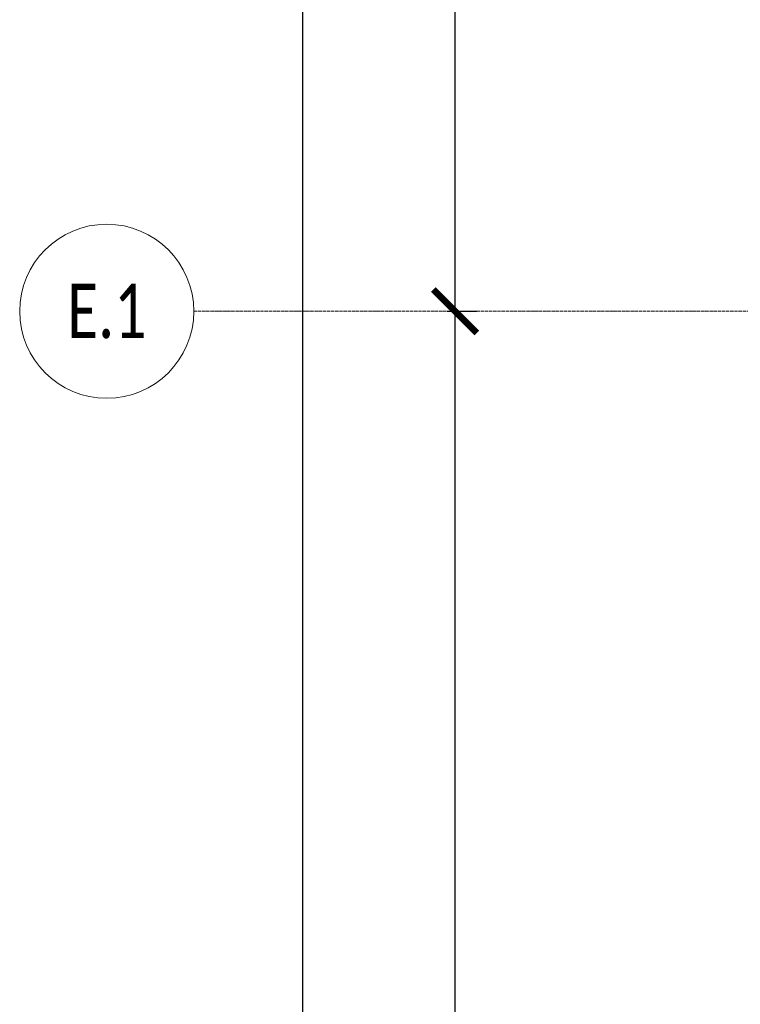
# Model space of a CAD drawing. Header units: millimetres. Extents: x -84210938 to 7466299, y -86687 to 22081.
# Tile 10 of 256: x 31815 to 35126, y -43684 to -39159. Entities that reach past the tile are written whole.
import ezdxf

# ---------------------------------------------------------------- set-up
doc = ezdxf.new("R2010")
doc.units = ezdxf.units.MM
doc.linetypes.add('-D1d1-15x02', pattern=[19, 15, -2, 0, -2])
doc.layers.get('Defpoints').update_dxf_attribs({"color": 31})
doc.layers.add('Оси', color=7, linetype='Continuous', lineweight=5)
doc.styles.add('Calibri Light', font='Calibri light.ttf', dxfattribs={"width": 0.75, "height": 250})
doc.styles.add('fl_iso paper', font='isocpeur.ttf', dxfattribs={"width": 0.8, "oblique": 10})
doc.dimstyles.new('In tre 1_100', dxfattribs={"dimscale": 100, "dimtxt": 2.5, "dimasz": 2, "dimexe": 1, "dimexo": 0.7, "dimgap": 0.6, "dimtad": 1, "dimdec": 0, "dimrnd": 5, "dimzin": 0, "dimdsep": 46, "dimtxsty": 'fl_iso paper', "dimblk": 'ARCHTICK', "dimcen": 0, "dimdle": 1, "dimadec": 0, "dimazin": 0, "dimtfac": 1, "dimtdec": 0, "dimtofl": 0, "dimtmove": 1, "dimatfit": 3, "dimldrblk": 'DOT', "dimfxl": 40, "dimtfillclr": 256, "dimtolj": 1, "dimtzin": 0, "dimarcsym": 1})

# ---------------------------------------------------------------- blocks, each defined once
blk = doc.blocks.new('_ArchTick')
at = {"color": 0, "linetype": 'ByBlock', "lineweight": 9, "const_width": 0.15}
blk.add_lwpolyline([(-0.5, -0.5), (0.5, 0.5)], dxfattribs=at)
blk = doc.blocks.new('*D675')
at = {"layer": 'Defpoints', "color": 0, "transparency": 16777216}
for p in [(33009.2, -19899.4), (33115.2, -19899.4), (33009.2, -48899.4)]:
    blk.add_point(p, dxfattribs=at)
at = {"layer": 'Оси', "color": 0, "lineweight": -2, "transparency": 16777216}
for p, q in [((33115.2, -48999.4), (33115.2, -19799.4)), ((33079.2, -19899.4), (33215.2, -19899.4)), ((33079.2, -48899.4), (33215.2, -48899.4))]:
    blk.add_line(p, q, dxfattribs=at)
at = {"layer": 'Оси', "color": 0, "lineweight": -2, "transparency": 16777216, "xscale": 200, "yscale": 200, "zscale": 200}
for p, rotation in [((33115.2, -19899.4), 90), ((33115.2, -48899.4), 270)]:
    blk.add_blockref('_ArchTick', p, dxfattribs=dict(at, rotation=rotation))
at = {"layer": 'Оси', "color": 0, "transparency": 16777216, "insert": (32930.2, -34041.9), "char_height": 250, "attachment_point": 5, "rotation": 90, "style": 'fl_iso paper'}
blk.add_mtext('\\A1;29000', dxfattribs=at)
blk = doc.blocks.new('_DOT')
at = {"color": 0, "linetype": 'ByBlock'}
blk.add_line((-0.5, 0), (-1, 0), dxfattribs=at)
at = {"color": 0, "linetype": 'ByBlock', "const_width": 0.5}
blk.add_lwpolyline([(-0.25, 0, 1), (0.25, 0, 1)], format="xyb", close=True, dxfattribs=at)
blk = doc.blocks.new('*D676')
at = {"layer": 'Defpoints', "color": 0, "transparency": 16777216}
for p in [(33709.2, -40499.4), (33815.2, -40499.4), (33709.2, -48899.4)]:
    blk.add_point(p, dxfattribs=at)
at = {"layer": 'Оси', "color": 0, "lineweight": -2, "transparency": 16777216}
for p, q in [((33815.2, -48999.4), (33815.2, -40399.4)), ((33779.2, -40499.4), (33915.2, -40499.4)), ((33779.2, -48899.4), (33915.2, -48899.4))]:
    blk.add_line(p, q, dxfattribs=at)
at = {"layer": 'Оси', "color": 0, "lineweight": -2, "transparency": 16777216, "xscale": 200, "yscale": 200, "zscale": 200}
for p, rotation in [((33815.2, -40499.4), 90), ((33815.2, -48899.4), 270)]:
    blk.add_blockref('_ArchTick', p, dxfattribs=dict(at, rotation=rotation))
at = {"layer": 'Оси', "color": 0, "transparency": 16777216, "insert": (33630.2, -44699.4), "char_height": 250, "attachment_point": 5, "rotation": 90, "style": 'fl_iso paper'}
blk.add_mtext('\\A1;8400', dxfattribs=at)
blk = doc.blocks.new('Ось сетки - 8D-802830-30_AS_m_L05_ 07_ 09')
at = {"layer": 'Оси'}
blk.add_circle((0, 0), 4, dxfattribs=at)
blk = doc.blocks.new('*D681')
at = {"layer": 'Defpoints', "color": 0, "transparency": 16777216}
for p in [(33709.2, -32099.4), (33815.2, -32099.4), (33709.2, -40499.4)]:
    blk.add_point(p, dxfattribs=at)
at = {"layer": 'Оси', "color": 0, "lineweight": -2, "transparency": 16777216}
for p, q in [((33815.2, -40599.4), (33815.2, -31999.4)), ((33779.2, -32099.4), (33915.2, -32099.4)), ((33779.2, -40499.4), (33915.2, -40499.4))]:
    blk.add_line(p, q, dxfattribs=at)
at = {"layer": 'Оси', "color": 0, "lineweight": -2, "transparency": 16777216, "xscale": 200, "yscale": 200, "zscale": 200}
for p, rotation in [((33815.2, -32099.4), 90), ((33815.2, -40499.4), 270)]:
    blk.add_blockref('_ArchTick', p, dxfattribs=dict(at, rotation=rotation))
at = {"layer": 'Оси', "color": 0, "transparency": 16777216, "insert": (33630.2, -36299.4), "char_height": 250, "attachment_point": 5, "rotation": 90, "style": 'fl_iso paper'}
blk.add_mtext('\\A1;8400', dxfattribs=at)

msp = doc.modelspace()

# ---------------------------------------------------------------- linework, layer by layer
at = {"layer": 'Оси', "linetype": '-D1d1-15x02'}
msp.add_line((32615.2, -40499.4), (74746.1, -40499.4), dxfattribs=at)

# ---------------------------------------------------------------- block references
at = {"layer": 'Оси', "xscale": 99.99999999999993, "yscale": 99.99999999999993, "zscale": 99.99999999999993, "rotation": 269.9999999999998}
msp.add_blockref('Ось сетки - 8D-802830-30_AS_m_L05_ 07_ 09', (32215.2, -40499.4), dxfattribs=at)

# ---------------------------------------------------------------- texts
at = {"layer": 'Оси', "insert": (32215.2, -40499.4), "char_height": 250, "width": 869.831, "attachment_point": 5, "style": 'Calibri Light'}
msp.add_mtext('Е.1', dxfattribs=at)

# ---------------------------------------------------------------- dimensions: what is measured, and where the dimension line sits
at = {"layer": 'Оси'}
dim = msp.add_linear_dim(base=(33115.2, -19899.4), p1=(33009.2, -48899.4), p2=(33009.2, -19899.4), angle=90, dimstyle='In tre 1_100', dxfattribs=at)
dim.commit()
dim.dimension.update_dxf_attribs({"geometry": '*D675', "text_midpoint": (33115.2, -34041.9), "dimtype": 160})
for base, p1, p2, picture, middle in [((33815.2, -32099.4), (33709.2, -40499.4), (33709.2, -32099.4), '*D681', (33630.2, -36299.4)), ((33815.2, -40499.4), (33709.2, -48899.4), (33709.2, -40499.4), '*D676', (33630.2, -44699.4))]:
    dim = msp.add_linear_dim(base=base, p1=p1, p2=p2, angle=90, dimstyle='In tre 1_100', dxfattribs=at)
    dim.commit()
    dim.dimension.update_dxf_attribs({"geometry": picture, "text_midpoint": middle})

doc.saveas('drawing.dxf')
